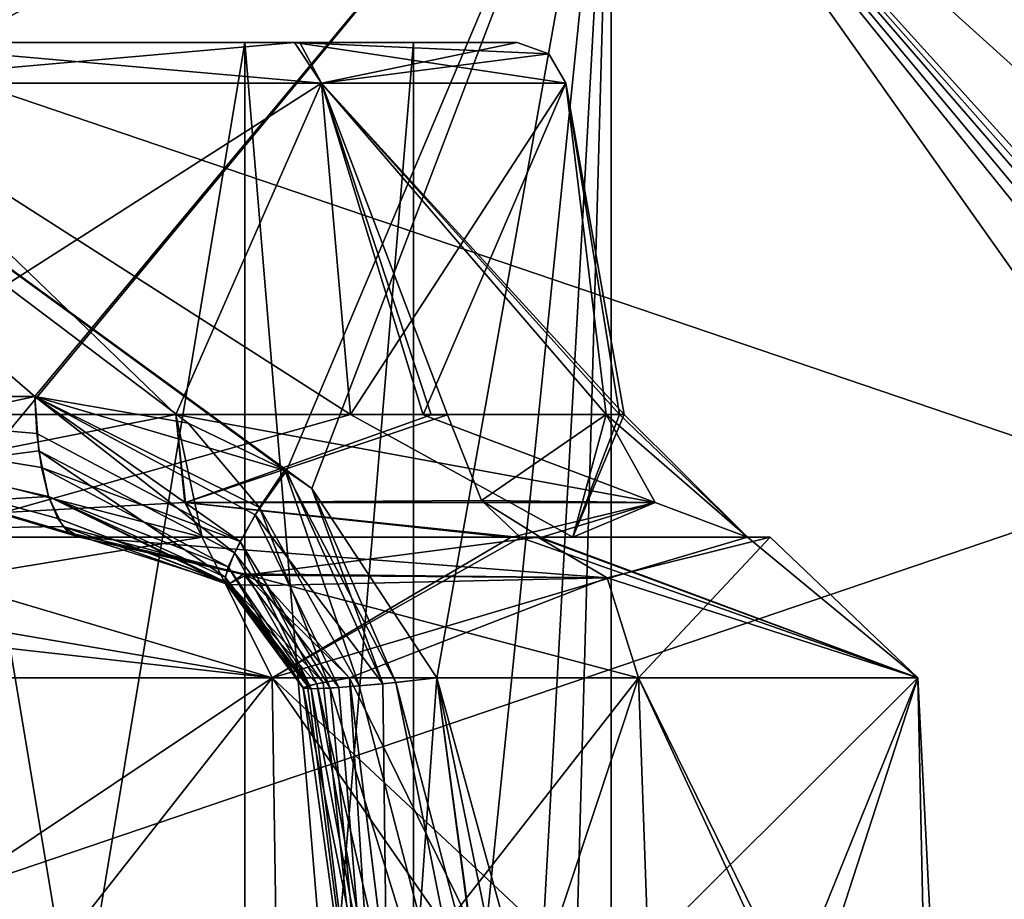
# Model space of a CAD drawing. Header units: inches. Extents: x -11.1 to 11.1, y -2.2 to 7.8.
# Tile 111 of 256: x -8.195 to -7.996, y -1.875 to -1.697. Entities that reach past the tile are written whole.
import ezdxf

# ---------------------------------------------------------------- set-up
doc = ezdxf.new("R2010")
doc.units = ezdxf.units.IN
doc.header["$LTSCALE"] = 93.866667
doc.header["$MEASUREMENT"] = 0
for name, color, linetype in [('15119', 7, 'CONTINUOUS'), ('15144', 7, 'CONTINUOUS'), ('15146', 7, 'CONTINUOUS'), ('15147', 7, 'CONTINUOUS'), ('15405', 7, 'CONTINUOUS'), ('15412', 7, 'CONTINUOUS'), ('15414', 7, 'CONTINUOUS'), ('15416', 7, 'CONTINUOUS'), ('15418', 7, 'CONTINUOUS'), ('15423', 7, 'CONTINUOUS'), ('15444', 7, 'CONTINUOUS'), ('15445', 7, 'CONTINUOUS'), ('15451', 7, 'CONTINUOUS'), ('15452', 7, 'CONTINUOUS'), ('15472', 7, 'CONTINUOUS'), ('15473', 7, 'CONTINUOUS'), ('15474', 7, 'CONTINUOUS'), ('15475', 7, 'CONTINUOUS'), ('15511', 7, 'CONTINUOUS'), ('15512', 7, 'CONTINUOUS'), ('15513', 7, 'CONTINUOUS'), ('15514', 7, 'CONTINUOUS'), ('15517', 7, 'CONTINUOUS'), ('15518', 7, 'CONTINUOUS'), ('15519', 7, 'CONTINUOUS'), ('15520', 7, 'CONTINUOUS'), ('15524', 7, 'CONTINUOUS'), ('15525', 7, 'CONTINUOUS'), ('15526', 7, 'CONTINUOUS'), ('15527', 7, 'CONTINUOUS'), ('15824', 7, 'CONTINUOUS'), ('15825', 7, 'CONTINUOUS'), ('15827', 7, 'CONTINUOUS'), ('15828', 7, 'CONTINUOUS'), ('15871', 7, 'CONTINUOUS'), ('15873', 7, 'CONTINUOUS'), ('15908', 7, 'CONTINUOUS'), ('15909', 7, 'CONTINUOUS'), ('15913', 7, 'CONTINUOUS'), ('15914', 7, 'CONTINUOUS'), ('16278', 7, 'CONTINUOUS'), ('16279', 7, 'CONTINUOUS')]:
    doc.layers.add(name, color=color, linetype=linetype)

msp = doc.modelspace()

# ---------------------------------------------------------------- linework, layer by layer
at = {"layer": '15119', "linetype": 'Continuous'}
for points in [[(-8.075, -2.08043, -4.19835), (-8.075, -1.63343, -4.17492), (-6.5761, -1.63343, -4.17492), (-8.075, -2.08043, -4.19835)], [(-7.71386, -1.98703, -4.19345), (-8.075, -2.08043, -4.19835), (-6.5761, -1.63343, -4.17492), (-7.71386, -1.98703, -4.19345)]]:
    msp.add_3dface(points, dxfattribs=at)
at = {"layer": '15144', "linetype": 'Continuous'}
for points in [[(-8.075, -2.08043, -4.19835), (-8.44506, -2.08043, -4.04506), (-8.075, -1.63343, -4.17492), (-8.075, -2.08043, -4.19835)], [(-8.075, -1.63343, -4.17492), (-8.44506, -2.08043, -4.04506), (-8.4285, -1.63343, -4.0285), (-8.075, -1.63343, -4.17492)]]:
    msp.add_3dface(points, dxfattribs=at)
at = {"layer": '15146', "linetype": 'Continuous'}
for points in [[(-8.44506, -2.08043, 4.04506), (-8.075, -2.08043, 4.19835), (-8.4285, -1.63343, 4.0285), (-8.44506, -2.08043, 4.04506)], [(-8.4285, -1.63343, 4.0285), (-8.075, -2.08043, 4.19835), (-8.075, -1.63343, 4.17492), (-8.4285, -1.63343, 4.0285)]]:
    msp.add_3dface(points, dxfattribs=at)
at = {"layer": '15147', "linetype": 'Continuous'}
for points in [[(-8.075, -1.63343, 4.17492), (-8.075, -2.08043, 4.19835), (-7.75859, -2.08043, 4.19835), (-8.075, -1.63343, 4.17492)], [(-8.075, -1.63343, 4.17492), (-7.75859, -2.08043, 4.19835), (-7.75834, -2.02631, 4.19551), (-8.075, -1.63343, 4.17492)], [(-6.5761, -1.63343, 4.17492), (-8.075, -1.63343, 4.17492), (-6.58179, -1.74957, 4.18101), (-6.5761, -1.63343, 4.17492)], [(-6.58179, -1.74957, 4.18101), (-8.075, -1.63343, 4.17492), (-6.58763, -1.87229, 4.18744), (-6.58179, -1.74957, 4.18101)], [(-6.58763, -1.87229, 4.18744), (-8.075, -1.63343, 4.17492), (-7.59444, -1.97632, 4.19289), (-6.58763, -1.87229, 4.18744)], [(-7.59444, -1.97632, 4.19289), (-8.075, -1.63343, 4.17492), (-7.68053, -1.98931, 4.19357), (-7.59444, -1.97632, 4.19289)], [(-7.68053, -1.98931, 4.19357), (-8.075, -1.63343, 4.17492), (-7.73663, -2.00755, 4.19453), (-7.68053, -1.98931, 4.19357)], [(-7.73663, -2.00755, 4.19453), (-8.075, -1.63343, 4.17492), (-7.74138, -2.0104, 4.19468), (-7.73663, -2.00755, 4.19453)], [(-7.74138, -2.0104, 4.19468), (-8.075, -1.63343, 4.17492), (-7.7459, -2.01385, 4.19486), (-7.74138, -2.0104, 4.19468)], [(-7.7459, -2.01385, 4.19486), (-8.075, -1.63343, 4.17492), (-7.75221, -2.01976, 4.19517), (-7.7459, -2.01385, 4.19486)], [(-7.75221, -2.01976, 4.19517), (-8.075, -1.63343, 4.17492), (-7.75834, -2.02631, 4.19551), (-7.75221, -2.01976, 4.19517)]]:
    msp.add_3dface(points, dxfattribs=at)
at = {"layer": '15405', "linetype": 'Continuous'}
for points in [[(-8.32349, -1.802, 3.93026), (-8.18251, -1.802, 4.01462), (-8.31676, -1.802, 3.83362), (-8.32349, -1.802, 3.93026)], [(-8.31676, -1.802, 3.83362), (-8.18251, -1.802, 4.01462), (-8.21567, -1.802, 3.92797), (-8.31676, -1.802, 3.83362)], [(-8.15773, -1.802, 3.65378), (-8.23923, -1.802, 3.65308), (-8.28768, -1.802, 3.69842), (-8.15773, -1.802, 3.65378)], [(-8.23923, -1.802, -3.65308), (-8.15773, -1.802, -3.65378), (-8.28768, -1.802, -3.69842), (-8.23923, -1.802, -3.65308)], [(-8.18251, -1.802, -4.01462), (-8.26172, -1.802, -3.97837), (-8.21567, -1.802, -3.92797), (-8.18251, -1.802, -4.01462)], [(-8.18251, -1.802, 4.01462), (-8.08987, -1.802, 3.92859), (-8.21567, -1.802, 3.92797), (-8.18251, -1.802, 4.01462)], [(-8.21567, -1.802, 3.92797), (-8.08987, -1.802, 3.92859), (-8.08279, -1.802, 3.88965), (-8.21567, -1.802, 3.92797)], [(-8.08279, -1.802, -3.88965), (-8.18251, -1.802, -4.01462), (-8.21567, -1.802, -3.92797), (-8.08279, -1.802, -3.88965)], [(-8.08987, -1.802, -3.92859), (-8.18251, -1.802, -4.01462), (-8.08279, -1.802, -3.88965), (-8.08987, -1.802, -3.92859)], [(-8.08987, -1.802, 3.92859), (-8.0429, -1.802, 3.84887), (-8.08279, -1.802, 3.88965), (-8.08987, -1.802, 3.92859)], [(-8.0429, -1.802, -3.84887), (-8.08987, -1.802, -3.92859), (-8.04749, -1.802, -3.75585), (-8.0429, -1.802, -3.84887)], [(-8.04749, -1.802, -3.75585), (-8.08987, -1.802, -3.92859), (-8.08279, -1.802, -3.88965), (-8.04749, -1.802, -3.75585)], [(-8.0429, -1.802, 3.84887), (-8.04749, -1.802, 3.75585), (-8.08279, -1.802, 3.88965), (-8.0429, -1.802, 3.84887)]]:
    msp.add_3dface(points, dxfattribs=at)
at = {"layer": '15412', "linetype": 'Continuous'}
for points in [[(-8.21696, -1.702, 3.85055), (-8.14907, -1.702, 3.85055), (-8.21701, -2.11, 3.85055), (-8.21696, -1.702, 3.85055)], [(-8.14907, -1.702, 3.85055), (-8.14901, -2.11, 3.85055), (-8.21701, -2.11, 3.85055), (-8.14907, -1.702, 3.85055)], [(-8.14907, -1.702, 3.85055), (-8.11501, -1.702, 3.79166), (-8.14901, -2.11, 3.85055), (-8.14907, -1.702, 3.85055)], [(-8.11501, -1.702, 3.79166), (-8.11501, -2.11, 3.79166), (-8.14901, -2.11, 3.85055), (-8.11501, -1.702, 3.79166)]]:
    msp.add_3dface(points, dxfattribs=at)
at = {"layer": '15414', "linetype": 'Continuous'}
for points in [[(-8.21696, -1.702, 3.73277), (-8.21701, -2.11, 3.73277), (-8.14901, -2.11, 3.73277), (-8.21696, -1.702, 3.73277)], [(-8.14907, -1.702, 3.73277), (-8.21696, -1.702, 3.73277), (-8.14901, -2.11, 3.73277), (-8.14907, -1.702, 3.73277)], [(-8.11501, -1.702, 3.79166), (-8.14907, -1.702, 3.73277), (-8.11501, -2.11, 3.79166), (-8.11501, -1.702, 3.79166)], [(-8.11501, -2.11, 3.79166), (-8.14907, -1.702, 3.73277), (-8.14901, -2.11, 3.73277), (-8.11501, -2.11, 3.79166)]]:
    msp.add_3dface(points, dxfattribs=at)
at = {"layer": '15416', "linetype": 'Continuous'}
for points in [[(-8.21696, -1.702, -3.73277), (-8.14907, -1.702, -3.73277), (-8.21701, -2.11, -3.73277), (-8.21696, -1.702, -3.73277)], [(-8.14907, -1.702, -3.73277), (-8.14901, -2.11, -3.73277), (-8.21701, -2.11, -3.73277), (-8.14907, -1.702, -3.73277)], [(-8.14907, -1.702, -3.73277), (-8.11501, -1.702, -3.79166), (-8.14901, -2.11, -3.73277), (-8.14907, -1.702, -3.73277)], [(-8.11501, -1.702, -3.79166), (-8.11501, -2.11, -3.79166), (-8.14901, -2.11, -3.73277), (-8.11501, -1.702, -3.79166)]]:
    msp.add_3dface(points, dxfattribs=at)
at = {"layer": '15418', "linetype": 'Continuous'}
for points in [[(-8.21696, -1.702, -3.85055), (-8.21701, -2.11, -3.85055), (-8.14901, -2.11, -3.85055), (-8.21696, -1.702, -3.85055)], [(-8.14907, -1.702, -3.85055), (-8.21696, -1.702, -3.85055), (-8.14901, -2.11, -3.85055), (-8.14907, -1.702, -3.85055)], [(-8.11501, -1.702, -3.79166), (-8.14907, -1.702, -3.85055), (-8.11501, -2.11, -3.79166), (-8.11501, -1.702, -3.79166)], [(-8.11501, -2.11, -3.79166), (-8.14907, -1.702, -3.85055), (-8.14901, -2.11, -3.85055), (-8.11501, -2.11, -3.79166)]]:
    msp.add_3dface(points, dxfattribs=at)
at = {"layer": '15423', "linetype": 'Continuous'}
for points in [[(-8.22805, -1.702, 3.86836), (-8.13904, -1.702, 3.86896), (-8.21696, -1.702, 3.85055), (-8.22805, -1.702, 3.86836)], [(-8.22805, -1.702, -3.71496), (-8.13904, -1.702, -3.71436), (-8.21696, -1.702, -3.73277), (-8.22805, -1.702, -3.71496)], [(-8.13798, -1.702, 3.71496), (-8.22699, -1.702, 3.71436), (-8.14907, -1.702, 3.73277), (-8.13798, -1.702, 3.71496)], [(-8.14907, -1.702, 3.73277), (-8.22699, -1.702, 3.71436), (-8.21696, -1.702, 3.73277), (-8.14907, -1.702, 3.73277)], [(-8.13798, -1.702, -3.86836), (-8.22699, -1.702, -3.86896), (-8.14907, -1.702, -3.85055), (-8.13798, -1.702, -3.86836)], [(-8.14907, -1.702, -3.85055), (-8.22699, -1.702, -3.86896), (-8.21696, -1.702, -3.85055), (-8.14907, -1.702, -3.85055)], [(-8.21696, -1.702, 3.85055), (-8.13904, -1.702, 3.86896), (-8.14907, -1.702, 3.85055), (-8.21696, -1.702, 3.85055)], [(-8.21696, -1.702, -3.73277), (-8.13904, -1.702, -3.71436), (-8.14907, -1.702, -3.73277), (-8.21696, -1.702, -3.73277)], [(-8.14907, -1.702, 3.85055), (-8.13904, -1.702, 3.86896), (-8.11501, -1.702, 3.79166), (-8.14907, -1.702, 3.85055)], [(-8.11501, -1.702, 3.79166), (-8.13798, -1.702, 3.71496), (-8.14907, -1.702, 3.73277), (-8.11501, -1.702, 3.79166)], [(-8.14907, -1.702, -3.73277), (-8.13904, -1.702, -3.71436), (-8.11501, -1.702, -3.79166), (-8.14907, -1.702, -3.73277)], [(-8.11501, -1.702, -3.79166), (-8.13798, -1.702, -3.86836), (-8.14907, -1.702, -3.85055), (-8.11501, -1.702, -3.79166)], [(-8.13904, -1.702, 3.86896), (-8.09404, -1.702, 3.79166), (-8.11501, -1.702, 3.79166), (-8.13904, -1.702, 3.86896)], [(-8.13904, -1.702, -3.71436), (-8.09404, -1.702, -3.79166), (-8.11501, -1.702, -3.79166), (-8.13904, -1.702, -3.71436)], [(-8.09404, -1.702, 3.79166), (-8.13798, -1.702, 3.71496), (-8.11501, -1.702, 3.79166), (-8.09404, -1.702, 3.79166)], [(-8.09404, -1.702, -3.79166), (-8.13798, -1.702, -3.86836), (-8.11501, -1.702, -3.79166), (-8.09404, -1.702, -3.79166)]]:
    msp.add_3dface(points, dxfattribs=at)
at = {"layer": '15444', "linetype": 'Continuous'}
for points in [[(-8.11997, -1.89502, 4.00204), (-8.06949, -1.83043, 3.95054), (-8.12791, -1.83043, 4.00479), (-8.11997, -1.89502, 4.00204)], [(-8.112, -1.95857, 3.99918), (-8.06949, -1.83043, 3.95054), (-8.11997, -1.89502, 4.00204), (-8.112, -1.95857, 3.99918)], [(-8.06492, -1.95857, 3.95546), (-8.06949, -1.83043, 3.95054), (-8.112, -1.95857, 3.99918), (-8.06492, -1.95857, 3.95546)]]:
    msp.add_3dface(points, dxfattribs=at)
at = {"layer": '15445', "linetype": 'Continuous'}
for points in [[(-8.33508, -1.95857, 3.66454), (-8.33051, -1.83043, 3.66946), (-8.14355, -1.83043, 3.6267), (-8.33508, -1.95857, 3.66454)], [(-8.24425, -1.95857, 3.61649), (-8.33508, -1.95857, 3.66454), (-8.14355, -1.83043, 3.6267), (-8.24425, -1.95857, 3.61649)], [(-8.14157, -1.95857, 3.62028), (-8.24425, -1.95857, 3.61649), (-8.14355, -1.83043, 3.6267), (-8.14157, -1.95857, 3.62028)], [(-8.01303, -1.83043, 3.76724), (-8.14157, -1.95857, 3.62028), (-8.14355, -1.83043, 3.6267), (-8.01303, -1.83043, 3.76724)], [(-8.05454, -1.95857, 3.67492), (-8.14157, -1.95857, 3.62028), (-8.01303, -1.83043, 3.76724), (-8.05454, -1.95857, 3.67492)], [(-8.06949, -1.83043, 3.95054), (-8.06492, -1.95857, 3.95546), (-8.01028, -1.95857, 3.86843), (-8.06949, -1.83043, 3.95054)], [(-8.00649, -1.95857, 3.76574), (-8.06949, -1.83043, 3.95054), (-8.01028, -1.95857, 3.86843), (-8.00649, -1.95857, 3.76574)], [(-8.06949, -1.83043, 3.95054), (-8.00649, -1.95857, 3.76574), (-8.01303, -1.83043, 3.76724), (-8.06949, -1.83043, 3.95054)], [(-8.00649, -1.95857, 3.76574), (-8.05454, -1.95857, 3.67492), (-8.01303, -1.83043, 3.76724), (-8.00649, -1.95857, 3.76574)]]:
    msp.add_3dface(points, dxfattribs=at)
at = {"layer": '15451', "linetype": 'Continuous'}
for points in [[(-8.14157, -1.95857, -3.62028), (-8.33051, -1.83043, -3.66946), (-8.24425, -1.95857, -3.61649), (-8.14157, -1.95857, -3.62028)], [(-8.33051, -1.83043, -3.66946), (-8.14157, -1.95857, -3.62028), (-8.14355, -1.83043, -3.6267), (-8.33051, -1.83043, -3.66946)], [(-8.05454, -1.95857, -3.67492), (-8.00649, -1.95857, -3.76575), (-8.14355, -1.83043, -3.6267), (-8.05454, -1.95857, -3.67492)], [(-8.14355, -1.83043, -3.6267), (-8.00649, -1.95857, -3.76575), (-8.01303, -1.83043, -3.76724), (-8.14355, -1.83043, -3.6267)], [(-8.14157, -1.95857, -3.62028), (-8.05454, -1.95857, -3.67492), (-8.14355, -1.83043, -3.6267), (-8.14157, -1.95857, -3.62028)], [(-8.06492, -1.95857, -3.95546), (-8.06949, -1.83043, -3.95054), (-8.01303, -1.83043, -3.76724), (-8.06492, -1.95857, -3.95546)], [(-8.01028, -1.95857, -3.86843), (-8.06492, -1.95857, -3.95546), (-8.01303, -1.83043, -3.76724), (-8.01028, -1.95857, -3.86843)], [(-8.00649, -1.95857, -3.76575), (-8.01028, -1.95857, -3.86843), (-8.01303, -1.83043, -3.76724), (-8.00649, -1.95857, -3.76575)]]:
    msp.add_3dface(points, dxfattribs=at)
at = {"layer": '15452', "linetype": 'Continuous'}
for points in [[(-8.06949, -1.83043, -3.95054), (-8.06492, -1.95857, -3.95546), (-8.12791, -1.83043, -4.00479), (-8.06949, -1.83043, -3.95054)], [(-8.12791, -1.83043, -4.00479), (-8.06492, -1.95857, -3.95546), (-8.11985, -1.89599, -4.002), (-8.12791, -1.83043, -4.00479)]]:
    msp.add_3dface(points, dxfattribs=at)
at = {"layer": '15472', "linetype": 'Continuous'}
for points in [[(-8.14355, -1.83043, -3.6267), (-8.31013, -1.802, -3.69141), (-8.32418, -1.81024, -3.67628), (-8.14355, -1.83043, -3.6267)], [(-8.23923, -1.802, -3.65308), (-8.31013, -1.802, -3.69141), (-8.14355, -1.83043, -3.6267), (-8.23923, -1.802, -3.65308)], [(-8.15773, -1.802, -3.65378), (-8.23923, -1.802, -3.65308), (-8.14355, -1.83043, -3.6267), (-8.15773, -1.802, -3.65378)], [(-8.15773, -1.802, -3.65378), (-8.14355, -1.83043, -3.6267), (-8.09334, -1.80205, -3.68608), (-8.15773, -1.802, -3.65378)], [(-8.14355, -1.83043, -3.6267), (-8.01303, -1.83043, -3.76724), (-8.09334, -1.80205, -3.68608), (-8.14355, -1.83043, -3.6267)], [(-8.09334, -1.80205, -3.68608), (-8.01303, -1.83043, -3.76724), (-8.08921, -1.80205, -3.68974), (-8.09334, -1.80205, -3.68608)], [(-8.08987, -1.802, -3.92859), (-8.0429, -1.802, -3.84887), (-8.07582, -1.81024, -3.94372), (-8.08987, -1.802, -3.92859)], [(-8.01303, -1.83043, -3.76724), (-8.04749, -1.802, -3.75585), (-8.08921, -1.80205, -3.68974), (-8.01303, -1.83043, -3.76724)], [(-8.0429, -1.802, -3.84887), (-8.06949, -1.83043, -3.95054), (-8.07582, -1.81024, -3.94372), (-8.0429, -1.802, -3.84887)], [(-8.06949, -1.83043, -3.95054), (-8.0429, -1.802, -3.84887), (-8.01303, -1.83043, -3.76724), (-8.06949, -1.83043, -3.95054)], [(-8.0429, -1.802, -3.84887), (-8.04749, -1.802, -3.75585), (-8.01303, -1.83043, -3.76724), (-8.0429, -1.802, -3.84887)], [(-8.33051, -1.83043, -3.66946), (-8.14355, -1.83043, -3.6267), (-8.32418, -1.81024, -3.67628), (-8.33051, -1.83043, -3.66946)]]:
    msp.add_3dface(points, dxfattribs=at)
at = {"layer": '15473', "linetype": 'Continuous'}
for points in [[(-8.18251, -1.802, -4.01462), (-8.08987, -1.802, -3.92859), (-8.07582, -1.81024, -3.94372), (-8.18251, -1.802, -4.01462)], [(-8.14931, -1.80942, -4.01073), (-8.18251, -1.802, -4.01462), (-8.07582, -1.81024, -3.94372), (-8.14931, -1.80942, -4.01073)], [(-8.06949, -1.83043, -3.95054), (-8.12791, -1.83043, -4.00479), (-8.14931, -1.80942, -4.01073), (-8.06949, -1.83043, -3.95054)], [(-8.06949, -1.83043, -3.95054), (-8.14931, -1.80942, -4.01073), (-8.07582, -1.81024, -3.94372), (-8.06949, -1.83043, -3.95054)]]:
    msp.add_3dface(points, dxfattribs=at)
at = {"layer": '15474', "linetype": 'Continuous'}
for points in [[(-8.08987, -1.802, 3.92859), (-8.18251, -1.802, 4.01462), (-8.14881, -1.80965, 4.01063), (-8.08987, -1.802, 3.92859)], [(-8.07582, -1.81024, 3.94372), (-8.08987, -1.802, 3.92859), (-8.14881, -1.80965, 4.01063), (-8.07582, -1.81024, 3.94372)], [(-8.14475, -1.81175, 4.00975), (-8.07582, -1.81024, 3.94372), (-8.14881, -1.80965, 4.01063), (-8.14475, -1.81175, 4.00975)], [(-8.12791, -1.83043, 4.00479), (-8.07582, -1.81024, 3.94372), (-8.14475, -1.81175, 4.00975), (-8.12791, -1.83043, 4.00479)], [(-8.12791, -1.83043, 4.00479), (-8.06949, -1.83043, 3.95054), (-8.07582, -1.81024, 3.94372), (-8.12791, -1.83043, 4.00479)]]:
    msp.add_3dface(points, dxfattribs=at)
at = {"layer": '15475', "linetype": 'Continuous'}
for points in [[(-8.23923, -1.802, 3.65308), (-8.15773, -1.802, 3.65378), (-8.33051, -1.83043, 3.66946), (-8.23923, -1.802, 3.65308)], [(-8.33051, -1.83043, 3.66946), (-8.15773, -1.802, 3.65378), (-8.14355, -1.83043, 3.6267), (-8.33051, -1.83043, 3.66946)], [(-8.14355, -1.83043, 3.6267), (-8.15773, -1.802, 3.65378), (-8.09539, -1.80205, 3.68435), (-8.14355, -1.83043, 3.6267)], [(-8.04749, -1.802, 3.75585), (-8.01303, -1.83043, 3.76724), (-8.14355, -1.83043, 3.6267), (-8.04749, -1.802, 3.75585)], [(-8.04749, -1.802, 3.75585), (-8.14355, -1.83043, 3.6267), (-8.09539, -1.80205, 3.68435), (-8.04749, -1.802, 3.75585)], [(-8.0429, -1.802, 3.84887), (-8.08987, -1.802, 3.92859), (-8.01303, -1.83043, 3.76724), (-8.0429, -1.802, 3.84887)], [(-8.01303, -1.83043, 3.76724), (-8.08987, -1.802, 3.92859), (-8.07582, -1.81024, 3.94372), (-8.01303, -1.83043, 3.76724)], [(-8.04749, -1.802, 3.75585), (-8.0429, -1.802, 3.84887), (-8.01303, -1.83043, 3.76724), (-8.04749, -1.802, 3.75585)], [(-8.06949, -1.83043, 3.95054), (-8.01303, -1.83043, 3.76724), (-8.07582, -1.81024, 3.94372), (-8.06949, -1.83043, 3.95054)]]:
    msp.add_3dface(points, dxfattribs=at)
at = {"layer": '15511', "linetype": 'Continuous'}
for points in [[(-8.1277, -1.77721, 3.88746), (-8.23243, -1.71026, 3.87724), (-8.23833, -1.77721, 3.88746), (-8.1277, -1.77721, 3.88746)], [(-8.1336, -1.71026, 3.87724), (-8.23243, -1.71026, 3.87724), (-8.1277, -1.77721, 3.88746), (-8.1336, -1.71026, 3.87724)], [(-8.08419, -1.71026, 3.79166), (-8.1336, -1.71026, 3.87724), (-8.07239, -1.77721, 3.79166), (-8.08419, -1.71026, 3.79166)], [(-8.07239, -1.77721, 3.79166), (-8.1336, -1.71026, 3.87724), (-8.1277, -1.77721, 3.88746), (-8.07239, -1.77721, 3.79166)]]:
    msp.add_3dface(points, dxfattribs=at)
at = {"layer": '15512', "linetype": 'Continuous'}
for points in [[(-8.25383, -1.77721, 3.70667), (-8.23243, -1.71026, 3.70607), (-8.16305, -1.77721, 3.68284), (-8.25383, -1.77721, 3.70667)], [(-8.23243, -1.71026, 3.70607), (-8.1336, -1.71026, 3.70607), (-8.16305, -1.77721, 3.68284), (-8.23243, -1.71026, 3.70607)], [(-8.16305, -1.77721, 3.68284), (-8.1336, -1.71026, 3.70607), (-8.11302, -1.7773, 3.70596), (-8.16305, -1.77721, 3.68284)], [(-8.1336, -1.71026, 3.70607), (-8.08419, -1.71026, 3.79166), (-8.11302, -1.7773, 3.70596), (-8.1336, -1.71026, 3.70607)], [(-8.08419, -1.71026, 3.79166), (-8.07605, -1.77721, 3.76343), (-8.11302, -1.7773, 3.70596), (-8.08419, -1.71026, 3.79166)], [(-8.08419, -1.71026, 3.79166), (-8.07239, -1.77721, 3.79166), (-8.07331, -1.77721, 3.77741), (-8.08419, -1.71026, 3.79166)], [(-8.07605, -1.77721, 3.76343), (-8.08419, -1.71026, 3.79166), (-8.07331, -1.77721, 3.77741), (-8.07605, -1.77721, 3.76343)]]:
    msp.add_3dface(points, dxfattribs=at)
at = {"layer": '15513', "linetype": 'Continuous'}
for points in [[(-8.16303, -1.77721, -3.68285), (-8.23243, -1.71026, -3.70607), (-8.25383, -1.77721, -3.70667), (-8.16303, -1.77721, -3.68285)], [(-8.1336, -1.71026, -3.70607), (-8.23243, -1.71026, -3.70607), (-8.16303, -1.77721, -3.68285), (-8.1336, -1.71026, -3.70607)], [(-8.11138, -1.7773, -3.70733), (-8.1336, -1.71026, -3.70607), (-8.16303, -1.77721, -3.68285), (-8.11138, -1.7773, -3.70733)], [(-8.08419, -1.71026, -3.79166), (-8.1336, -1.71026, -3.70607), (-8.07239, -1.77721, -3.79166), (-8.08419, -1.71026, -3.79166)], [(-8.07239, -1.77721, -3.79166), (-8.1336, -1.71026, -3.70607), (-8.07331, -1.77721, -3.77741), (-8.07239, -1.77721, -3.79166)], [(-8.07331, -1.77721, -3.77741), (-8.1336, -1.71026, -3.70607), (-8.07605, -1.77721, -3.76341), (-8.07331, -1.77721, -3.77741)], [(-8.07605, -1.77721, -3.76341), (-8.1336, -1.71026, -3.70607), (-8.10808, -1.7773, -3.71025), (-8.07605, -1.77721, -3.76341)], [(-8.10808, -1.7773, -3.71025), (-8.1336, -1.71026, -3.70607), (-8.11138, -1.7773, -3.70733), (-8.10808, -1.7773, -3.71025)]]:
    msp.add_3dface(points, dxfattribs=at)
at = {"layer": '15514', "linetype": 'Continuous'}
for points in [[(-8.23243, -1.71026, -3.87724), (-8.1336, -1.71026, -3.87724), (-8.23833, -1.77721, -3.88746), (-8.23243, -1.71026, -3.87724)], [(-8.23833, -1.77721, -3.88746), (-8.1336, -1.71026, -3.87724), (-8.1277, -1.77721, -3.88746), (-8.23833, -1.77721, -3.88746)], [(-8.1336, -1.71026, -3.87724), (-8.08419, -1.71026, -3.79166), (-8.1277, -1.77721, -3.88746), (-8.1336, -1.71026, -3.87724)], [(-8.08419, -1.71026, -3.79166), (-8.07239, -1.77721, -3.79166), (-8.1277, -1.77721, -3.88746), (-8.08419, -1.71026, -3.79166)]]:
    msp.add_3dface(points, dxfattribs=at)
at = {"layer": '15517', "linetype": 'Continuous'}
for points in [[(-8.13904, -1.702, 3.86896), (-8.22805, -1.702, 3.86836), (-8.23243, -1.71026, 3.87724), (-8.13904, -1.702, 3.86896)], [(-8.13904, -1.702, 3.86896), (-8.23243, -1.71026, 3.87724), (-8.1336, -1.71026, 3.87724), (-8.13904, -1.702, 3.86896)], [(-8.09404, -1.702, 3.79166), (-8.13904, -1.702, 3.86896), (-8.08761, -1.70434, 3.79166), (-8.09404, -1.702, 3.79166)], [(-8.13904, -1.702, 3.86896), (-8.1336, -1.71026, 3.87724), (-8.08419, -1.71026, 3.79166), (-8.13904, -1.702, 3.86896)], [(-8.13904, -1.702, 3.86896), (-8.08419, -1.71026, 3.79166), (-8.08761, -1.70434, 3.79166), (-8.13904, -1.702, 3.86896)]]:
    msp.add_3dface(points, dxfattribs=at)
at = {"layer": '15518', "linetype": 'Continuous'}
for points in [[(-8.22699, -1.702, 3.71436), (-8.1336, -1.71026, 3.70607), (-8.23243, -1.71026, 3.70607), (-8.22699, -1.702, 3.71436)], [(-8.22699, -1.702, 3.71436), (-8.13798, -1.702, 3.71496), (-8.1336, -1.71026, 3.70607), (-8.22699, -1.702, 3.71436)], [(-8.13798, -1.702, 3.71496), (-8.09404, -1.702, 3.79166), (-8.1336, -1.71026, 3.70607), (-8.13798, -1.702, 3.71496)], [(-8.1336, -1.71026, 3.70607), (-8.09404, -1.702, 3.79166), (-8.08761, -1.70434, 3.79166), (-8.1336, -1.71026, 3.70607)], [(-8.08419, -1.71026, 3.79166), (-8.1336, -1.71026, 3.70607), (-8.08761, -1.70434, 3.79166), (-8.08419, -1.71026, 3.79166)]]:
    msp.add_3dface(points, dxfattribs=at)
at = {"layer": '15519', "linetype": 'Continuous'}
for points in [[(-8.13904, -1.702, -3.71436), (-8.22805, -1.702, -3.71496), (-8.23243, -1.71026, -3.70607), (-8.13904, -1.702, -3.71436)], [(-8.13904, -1.702, -3.71436), (-8.23243, -1.71026, -3.70607), (-8.1336, -1.71026, -3.70607), (-8.13904, -1.702, -3.71436)], [(-8.09404, -1.702, -3.79166), (-8.13904, -1.702, -3.71436), (-8.08761, -1.70434, -3.79166), (-8.09404, -1.702, -3.79166)], [(-8.13904, -1.702, -3.71436), (-8.1336, -1.71026, -3.70607), (-8.08419, -1.71026, -3.79166), (-8.13904, -1.702, -3.71436)], [(-8.13904, -1.702, -3.71436), (-8.08419, -1.71026, -3.79166), (-8.08761, -1.70434, -3.79166), (-8.13904, -1.702, -3.71436)]]:
    msp.add_3dface(points, dxfattribs=at)
at = {"layer": '15520', "linetype": 'Continuous'}
for points in [[(-8.22699, -1.702, -3.86896), (-8.1336, -1.71026, -3.87724), (-8.23243, -1.71026, -3.87724), (-8.22699, -1.702, -3.86896)], [(-8.22699, -1.702, -3.86896), (-8.13798, -1.702, -3.86836), (-8.1336, -1.71026, -3.87724), (-8.22699, -1.702, -3.86896)], [(-8.13798, -1.702, -3.86836), (-8.09404, -1.702, -3.79166), (-8.1336, -1.71026, -3.87724), (-8.13798, -1.702, -3.86836)], [(-8.1336, -1.71026, -3.87724), (-8.09404, -1.702, -3.79166), (-8.08761, -1.70434, -3.79166), (-8.1336, -1.71026, -3.87724)], [(-8.08419, -1.71026, -3.79166), (-8.1336, -1.71026, -3.87724), (-8.08761, -1.70434, -3.79166), (-8.08419, -1.71026, -3.79166)]]:
    msp.add_3dface(points, dxfattribs=at)
at = {"layer": '15524', "linetype": 'Continuous'}
for points in [[(-8.28768, -1.802, 3.69842), (-8.25383, -1.77721, 3.70667), (-8.16305, -1.77721, 3.68284), (-8.28768, -1.802, 3.69842)], [(-8.28768, -1.802, 3.69842), (-8.16305, -1.77721, 3.68284), (-8.16121, -1.79498, 3.67275), (-8.28768, -1.802, 3.69842)], [(-8.21567, -1.802, 3.92797), (-8.1277, -1.77721, 3.88746), (-8.23833, -1.77721, 3.88746), (-8.21567, -1.802, 3.92797)], [(-8.21567, -1.802, 3.92797), (-8.08279, -1.802, 3.88965), (-8.1277, -1.77721, 3.88746), (-8.21567, -1.802, 3.92797)], [(-8.08279, -1.802, 3.88965), (-8.07239, -1.77721, 3.79166), (-8.1277, -1.77721, 3.88746), (-8.08279, -1.802, 3.88965)], [(-8.08279, -1.802, 3.88965), (-8.04749, -1.802, 3.75585), (-8.07239, -1.77721, 3.79166), (-8.08279, -1.802, 3.88965)], [(-8.04749, -1.802, 3.75585), (-8.07605, -1.77721, 3.76343), (-8.07331, -1.77721, 3.77741), (-8.04749, -1.802, 3.75585)], [(-8.07605, -1.77721, 3.76343), (-8.04749, -1.802, 3.75585), (-8.06614, -1.79498, 3.76077), (-8.07605, -1.77721, 3.76343)], [(-8.07239, -1.77721, 3.79166), (-8.04749, -1.802, 3.75585), (-8.07331, -1.77721, 3.77741), (-8.07239, -1.77721, 3.79166)], [(-8.15773, -1.802, 3.65378), (-8.28768, -1.802, 3.69842), (-8.16121, -1.79498, 3.67275), (-8.15773, -1.802, 3.65378)]]:
    msp.add_3dface(points, dxfattribs=at)
at = {"layer": '15525', "linetype": 'Continuous'}
for points in [[(-8.16305, -1.77721, 3.68284), (-8.11302, -1.7773, 3.70596), (-8.06614, -1.79498, 3.76077), (-8.16305, -1.77721, 3.68284)], [(-8.16305, -1.77721, 3.68284), (-8.06614, -1.79498, 3.76077), (-8.16121, -1.79498, 3.67275), (-8.16305, -1.77721, 3.68284)], [(-8.11302, -1.7773, 3.70596), (-8.07605, -1.77721, 3.76343), (-8.06614, -1.79498, 3.76077), (-8.11302, -1.7773, 3.70596)], [(-8.09539, -1.80205, 3.68435), (-8.15773, -1.802, 3.65378), (-8.16121, -1.79498, 3.67275), (-8.09539, -1.80205, 3.68435)], [(-8.06614, -1.79498, 3.76077), (-8.09539, -1.80205, 3.68435), (-8.16121, -1.79498, 3.67275), (-8.06614, -1.79498, 3.76077)], [(-8.04749, -1.802, 3.75585), (-8.09539, -1.80205, 3.68435), (-8.06614, -1.79498, 3.76077), (-8.04749, -1.802, 3.75585)]]:
    msp.add_3dface(points, dxfattribs=at)
at = {"layer": '15526', "linetype": 'Continuous'}
for points in [[(-8.28768, -1.802, -3.69842), (-8.15773, -1.802, -3.65378), (-8.25383, -1.77721, -3.70667), (-8.28768, -1.802, -3.69842)], [(-8.15773, -1.802, -3.65378), (-8.16303, -1.77721, -3.68285), (-8.25383, -1.77721, -3.70667), (-8.15773, -1.802, -3.65378)], [(-8.21567, -1.802, -3.92797), (-8.23833, -1.77721, -3.88746), (-8.1277, -1.77721, -3.88746), (-8.21567, -1.802, -3.92797)], [(-8.08279, -1.802, -3.88965), (-8.21567, -1.802, -3.92797), (-8.1277, -1.77721, -3.88746), (-8.08279, -1.802, -3.88965)], [(-8.16303, -1.77721, -3.68285), (-8.15773, -1.802, -3.65378), (-8.16109, -1.79498, -3.67277), (-8.16303, -1.77721, -3.68285)], [(-8.07239, -1.77721, -3.79166), (-8.08279, -1.802, -3.88965), (-8.1277, -1.77721, -3.88746), (-8.07239, -1.77721, -3.79166)], [(-8.08279, -1.802, -3.88965), (-8.07239, -1.77721, -3.79166), (-8.07331, -1.77721, -3.77741), (-8.08279, -1.802, -3.88965)], [(-8.08279, -1.802, -3.88965), (-8.07331, -1.77721, -3.77741), (-8.07605, -1.77721, -3.76341), (-8.08279, -1.802, -3.88965)], [(-8.08279, -1.802, -3.88965), (-8.07605, -1.77721, -3.76341), (-8.06614, -1.79498, -3.76078), (-8.08279, -1.802, -3.88965)], [(-8.04749, -1.802, -3.75585), (-8.08279, -1.802, -3.88965), (-8.06614, -1.79498, -3.76078), (-8.04749, -1.802, -3.75585)]]:
    msp.add_3dface(points, dxfattribs=at)
at = {"layer": '15527', "linetype": 'Continuous'}
for points in [[(-8.11138, -1.7773, -3.70733), (-8.16303, -1.77721, -3.68285), (-8.16109, -1.79498, -3.67277), (-8.11138, -1.7773, -3.70733)], [(-8.10808, -1.7773, -3.71025), (-8.11138, -1.7773, -3.70733), (-8.16109, -1.79498, -3.67277), (-8.10808, -1.7773, -3.71025)], [(-8.10808, -1.7773, -3.71025), (-8.16109, -1.79498, -3.67277), (-8.10124, -1.79457, -3.7034), (-8.10808, -1.7773, -3.71025)], [(-8.07605, -1.77721, -3.76341), (-8.10808, -1.7773, -3.71025), (-8.10124, -1.79457, -3.7034), (-8.07605, -1.77721, -3.76341)], [(-8.07605, -1.77721, -3.76341), (-8.10124, -1.79457, -3.7034), (-8.06614, -1.79498, -3.76078), (-8.07605, -1.77721, -3.76341)], [(-8.16109, -1.79498, -3.67277), (-8.09334, -1.80205, -3.68608), (-8.10124, -1.79457, -3.7034), (-8.16109, -1.79498, -3.67277)], [(-8.15773, -1.802, -3.65378), (-8.09334, -1.80205, -3.68608), (-8.16109, -1.79498, -3.67277), (-8.15773, -1.802, -3.65378)], [(-8.09334, -1.80205, -3.68608), (-8.08921, -1.80205, -3.68974), (-8.10124, -1.79457, -3.7034), (-8.09334, -1.80205, -3.68608)], [(-8.10124, -1.79457, -3.7034), (-8.08921, -1.80205, -3.68974), (-8.06614, -1.79498, -3.76078), (-8.10124, -1.79457, -3.7034)], [(-8.08921, -1.80205, -3.68974), (-8.04749, -1.802, -3.75585), (-8.06614, -1.79498, -3.76078), (-8.08921, -1.80205, -3.68974)]]:
    msp.add_3dface(points, dxfattribs=at)
at = {"layer": '15824', "linetype": 'Continuous'}
for points in [[(-8.075, -1.63343, -4.06853), (-8.075, -1.95857, -4.05149), (8.075, -1.95857, -4.05149), (-8.075, -1.63343, -4.06853)], [(8.075, -1.63343, -4.06853), (-8.075, -1.63343, -4.06853), (8.075, -1.95857, -4.05149), (8.075, -1.63343, -4.06853)]]:
    msp.add_3dface(points, dxfattribs=at)
at = {"layer": '15825', "linetype": 'Continuous'}
for points in [[(-8.14099, -1.78839, -4.05472), (-8.13551, -1.79214, -4.05543), (-8.35327, -1.63343, -3.95327), (-8.14099, -1.78839, -4.05472)], [(-8.35327, -1.63343, -3.95327), (-8.13551, -1.79214, -4.05543), (-8.075, -1.63343, -4.06853), (-8.35327, -1.63343, -3.95327)], [(-8.16051, -1.77897, -4.05131), (-8.14099, -1.78839, -4.05472), (-8.35327, -1.63343, -3.95327), (-8.16051, -1.77897, -4.05131)], [(-8.19155, -1.77357, -4.04318), (-8.16051, -1.77897, -4.05131), (-8.35327, -1.63343, -3.95327), (-8.19155, -1.77357, -4.04318)], [(-8.27743, -1.77357, -4.00388), (-8.19155, -1.77357, -4.04318), (-8.35327, -1.63343, -3.95327), (-8.27743, -1.77357, -4.00388)], [(-8.13551, -1.79214, -4.05543), (-8.11028, -1.83043, -4.05658), (-8.075, -1.63343, -4.06853), (-8.13551, -1.79214, -4.05543)], [(-8.075, -1.63343, -4.06853), (-8.11028, -1.83043, -4.05658), (-8.075, -1.95857, -4.05149), (-8.075, -1.63343, -4.06853)], [(-8.10156, -1.89599, -4.05384), (-8.09304, -1.95857, -4.05106), (-8.11028, -1.83043, -4.05658), (-8.10156, -1.89599, -4.05384)], [(-8.11028, -1.83043, -4.05658), (-8.09304, -1.95857, -4.05106), (-8.08402, -1.95857, -4.05138), (-8.11028, -1.83043, -4.05658)], [(-8.075, -1.95857, -4.05149), (-8.11028, -1.83043, -4.05658), (-8.08402, -1.95857, -4.05138), (-8.075, -1.95857, -4.05149)]]:
    msp.add_3dface(points, dxfattribs=at)
at = {"layer": '15827', "linetype": 'Continuous'}
for points in [[(-8.075, -1.63343, 4.06853), (-8.34435, -1.77357, 3.95175), (-8.35327, -1.63343, 3.95327), (-8.075, -1.63343, 4.06853)], [(-8.34435, -1.77357, 3.95175), (-8.075, -1.63343, 4.06853), (-8.19155, -1.77357, 4.04318), (-8.34435, -1.77357, 3.95175)], [(-8.19155, -1.77357, 4.04318), (-8.075, -1.63343, 4.06853), (-8.14063, -1.78862, 4.05477), (-8.19155, -1.77357, 4.04318)], [(-8.14063, -1.78862, 4.05477), (-8.075, -1.63343, 4.06853), (-8.13551, -1.79214, 4.05543), (-8.14063, -1.78862, 4.05477)], [(-8.13551, -1.79214, 4.05543), (-8.075, -1.63343, 4.06853), (-8.11028, -1.83043, 4.05658), (-8.13551, -1.79214, 4.05543)], [(-8.11028, -1.83043, 4.05658), (-8.075, -1.63343, 4.06853), (-8.10169, -1.89502, 4.05388), (-8.11028, -1.83043, 4.05658)], [(-8.10169, -1.89502, 4.05388), (-8.075, -1.63343, 4.06853), (-8.09304, -1.95857, 4.05106), (-8.10169, -1.89502, 4.05388)], [(-8.09304, -1.95857, 4.05106), (-8.075, -1.63343, 4.06853), (-8.08402, -1.95857, 4.05138), (-8.09304, -1.95857, 4.05106)], [(-8.075, -1.63343, 4.06853), (-8.075, -1.95857, 4.05149), (-8.08402, -1.95857, 4.05138), (-8.075, -1.63343, 4.06853)]]:
    msp.add_3dface(points, dxfattribs=at)
at = {"layer": '15828', "linetype": 'Continuous'}
for points in [[(-8.075, -1.63343, 4.06853), (8.075, -1.63343, 4.06853), (-8.075, -1.95857, 4.05149), (-8.075, -1.63343, 4.06853)], [(-8.075, -1.95857, 4.05149), (8.075, -1.63343, 4.06853), (8.075, -1.95857, 4.05149), (-8.075, -1.95857, 4.05149)]]:
    msp.add_3dface(points, dxfattribs=at)
at = {"layer": '15871', "linetype": 'Continuous'}
for points in [[(-8.13322, -1.83135, -4.01146), (-8.12791, -1.83043, -4.00479), (-8.11953, -1.96102, -4.03133), (-8.13322, -1.83135, -4.01146)], [(-8.12791, -1.83043, -4.00479), (-8.11985, -1.89599, -4.002), (-8.11953, -1.96102, -4.03133), (-8.12791, -1.83043, -4.00479)], [(-8.10156, -1.89599, -4.05384), (-8.11028, -1.83043, -4.05658), (-8.11856, -1.83135, -4.05453), (-8.10156, -1.89599, -4.05384)], [(-8.13728, -1.83252, -4.0279), (-8.13643, -1.83207, -4.01938), (-8.11953, -1.96102, -4.03133), (-8.13728, -1.83252, -4.0279)], [(-8.13569, -1.83268, -4.03633), (-8.13728, -1.83252, -4.0279), (-8.11953, -1.96102, -4.03133), (-8.13569, -1.83268, -4.03633)], [(-8.13643, -1.83207, -4.01938), (-8.13322, -1.83135, -4.01146), (-8.11953, -1.96102, -4.03133), (-8.13643, -1.83207, -4.01938)], [(-8.13181, -1.83252, -4.04397), (-8.13569, -1.83268, -4.03633), (-8.11953, -1.96102, -4.03133), (-8.13181, -1.83252, -4.04397)], [(-8.13181, -1.83252, -4.04397), (-8.09304, -1.95857, -4.05106), (-8.12594, -1.83207, -4.05021), (-8.13181, -1.83252, -4.04397)], [(-8.09304, -1.95857, -4.05106), (-8.13181, -1.83252, -4.04397), (-8.11953, -1.96102, -4.03133), (-8.09304, -1.95857, -4.05106)], [(-8.12594, -1.83207, -4.05021), (-8.09304, -1.95857, -4.05106), (-8.11856, -1.83135, -4.05453), (-8.12594, -1.83207, -4.05021)], [(-8.09304, -1.95857, -4.05106), (-8.10156, -1.89599, -4.05384), (-8.11856, -1.83135, -4.05453), (-8.09304, -1.95857, -4.05106)]]:
    msp.add_3dface(points, dxfattribs=at)
at = {"layer": '15873', "linetype": 'Continuous'}
for points in [[(-8.11997, -1.89502, 4.00204), (-8.12791, -1.83043, 4.00479), (-8.13454, -1.83162, 4.014), (-8.11997, -1.89502, 4.00204)], [(-8.11028, -1.83043, 4.05658), (-8.11953, -1.96102, 4.03133), (-8.12115, -1.83162, 4.05333), (-8.11028, -1.83043, 4.05658)], [(-8.11028, -1.83043, 4.05658), (-8.10169, -1.89502, 4.05388), (-8.11953, -1.96102, 4.03133), (-8.11028, -1.83043, 4.05658)], [(-8.13726, -1.83241, 4.02504), (-8.112, -1.95857, 3.99918), (-8.13454, -1.83162, 4.014), (-8.13726, -1.83241, 4.02504)], [(-8.13569, -1.83268, 4.03634), (-8.112, -1.95857, 3.99918), (-8.13726, -1.83241, 4.02504), (-8.13569, -1.83268, 4.03634)], [(-8.13005, -1.83241, 4.04624), (-8.11953, -1.96102, 4.03133), (-8.13569, -1.83268, 4.03634), (-8.13005, -1.83241, 4.04624)], [(-8.11953, -1.96102, 4.03133), (-8.112, -1.95857, 3.99918), (-8.13569, -1.83268, 4.03634), (-8.11953, -1.96102, 4.03133)], [(-8.112, -1.95857, 3.99918), (-8.11997, -1.89502, 4.00204), (-8.13454, -1.83162, 4.014), (-8.112, -1.95857, 3.99918)], [(-8.12115, -1.83162, 4.05333), (-8.11953, -1.96102, 4.03133), (-8.13005, -1.83241, 4.04624), (-8.12115, -1.83162, 4.05333)]]:
    msp.add_3dface(points, dxfattribs=at)
at = {"layer": '15908', "linetype": 'Continuous'}
for points in [[(-8.19155, -1.77357, -4.04318), (-8.27743, -1.77357, -4.00388), (-8.19115, -1.78102, -4.04189), (-8.19155, -1.77357, -4.04318)], [(-8.27743, -1.77357, -4.00388), (-8.26172, -1.802, -3.97837), (-8.18251, -1.802, -4.01462), (-8.27743, -1.77357, -4.00388)], [(-8.27743, -1.77357, -4.00388), (-8.18251, -1.802, -4.01462), (-8.18478, -1.80104, -4.02178), (-8.27743, -1.77357, -4.00388)], [(-8.19115, -1.78102, -4.04189), (-8.27743, -1.77357, -4.00388), (-8.19019, -1.7879, -4.03887), (-8.19115, -1.78102, -4.04189)], [(-8.19019, -1.7879, -4.03887), (-8.27743, -1.77357, -4.00388), (-8.18874, -1.79376, -4.0343), (-8.19019, -1.7879, -4.03887)], [(-8.18874, -1.79376, -4.0343), (-8.27743, -1.77357, -4.00388), (-8.1869, -1.79824, -4.02848), (-8.18874, -1.79376, -4.0343)], [(-8.1869, -1.79824, -4.02848), (-8.27743, -1.77357, -4.00388), (-8.18478, -1.80104, -4.02178), (-8.1869, -1.79824, -4.02848)]]:
    msp.add_3dface(points, dxfattribs=at)
at = {"layer": '15909', "linetype": 'Continuous'}
for points in [[(-8.34435, -1.77357, 3.95175), (-8.19155, -1.77357, 4.04318), (-8.32349, -1.802, 3.93026), (-8.34435, -1.77357, 3.95175)], [(-8.32349, -1.802, 3.93026), (-8.19155, -1.77357, 4.04318), (-8.19073, -1.78456, 4.04059), (-8.32349, -1.802, 3.93026)], [(-8.18874, -1.79376, 4.0343), (-8.32349, -1.802, 3.93026), (-8.19073, -1.78456, 4.04059), (-8.18874, -1.79376, 4.0343)], [(-8.18587, -1.79986, 4.02521), (-8.32349, -1.802, 3.93026), (-8.18874, -1.79376, 4.0343), (-8.18587, -1.79986, 4.02521)], [(-8.18251, -1.802, 4.01462), (-8.32349, -1.802, 3.93026), (-8.18587, -1.79986, 4.02521), (-8.18251, -1.802, 4.01462)]]:
    msp.add_3dface(points, dxfattribs=at)
at = {"layer": '15913', "linetype": 'Continuous'}
for points in [[(-8.16051, -1.77897, -4.05131), (-8.19155, -1.77357, -4.04318), (-8.14614, -1.79603, -4.05184), (-8.16051, -1.77897, -4.05131)], [(-8.19155, -1.77357, -4.04318), (-8.19115, -1.78102, -4.04189), (-8.15, -1.80286, -4.04625), (-8.19155, -1.77357, -4.04318)], [(-8.19155, -1.77357, -4.04318), (-8.15, -1.80286, -4.04625), (-8.14614, -1.79603, -4.05184), (-8.19155, -1.77357, -4.04318)], [(-8.14099, -1.78839, -4.05472), (-8.16051, -1.77897, -4.05131), (-8.14614, -1.79603, -4.05184), (-8.14099, -1.78839, -4.05472)], [(-8.19115, -1.78102, -4.04189), (-8.19019, -1.7879, -4.03887), (-8.15, -1.80286, -4.04625), (-8.19115, -1.78102, -4.04189)], [(-8.19019, -1.7879, -4.03887), (-8.18874, -1.79376, -4.0343), (-8.15243, -1.80802, -4.03849), (-8.19019, -1.7879, -4.03887)], [(-8.19019, -1.7879, -4.03887), (-8.15243, -1.80802, -4.03849), (-8.15, -1.80286, -4.04625), (-8.19019, -1.7879, -4.03887)], [(-8.12594, -1.83207, -4.05021), (-8.14099, -1.78839, -4.05472), (-8.14614, -1.79603, -4.05184), (-8.12594, -1.83207, -4.05021)], [(-8.13551, -1.79214, -4.05543), (-8.14099, -1.78839, -4.05472), (-8.11856, -1.83135, -4.05453), (-8.13551, -1.79214, -4.05543)], [(-8.14099, -1.78839, -4.05472), (-8.12594, -1.83207, -4.05021), (-8.11856, -1.83135, -4.05453), (-8.14099, -1.78839, -4.05472)], [(-8.11028, -1.83043, -4.05658), (-8.13551, -1.79214, -4.05543), (-8.11856, -1.83135, -4.05453), (-8.11028, -1.83043, -4.05658)], [(-8.18874, -1.79376, -4.0343), (-8.1869, -1.79824, -4.02848), (-8.15317, -1.81098, -4.02935), (-8.18874, -1.79376, -4.0343)], [(-8.18874, -1.79376, -4.0343), (-8.15317, -1.81098, -4.02935), (-8.15243, -1.80802, -4.03849), (-8.18874, -1.79376, -4.0343)], [(-8.15, -1.80286, -4.04625), (-8.13181, -1.83252, -4.04397), (-8.14614, -1.79603, -4.05184), (-8.15, -1.80286, -4.04625)], [(-8.13181, -1.83252, -4.04397), (-8.12594, -1.83207, -4.05021), (-8.14614, -1.79603, -4.05184), (-8.13181, -1.83252, -4.04397)], [(-8.1869, -1.79824, -4.02848), (-8.18478, -1.80104, -4.02178), (-8.15215, -1.81144, -4.01978), (-8.1869, -1.79824, -4.02848)], [(-8.1869, -1.79824, -4.02848), (-8.15215, -1.81144, -4.01978), (-8.15317, -1.81098, -4.02935), (-8.1869, -1.79824, -4.02848)], [(-8.18251, -1.802, -4.01462), (-8.14931, -1.80942, -4.01073), (-8.18478, -1.80104, -4.02178), (-8.18251, -1.802, -4.01462)], [(-8.18478, -1.80104, -4.02178), (-8.14931, -1.80942, -4.01073), (-8.15215, -1.81144, -4.01978), (-8.18478, -1.80104, -4.02178)], [(-8.15243, -1.80802, -4.03849), (-8.13569, -1.83268, -4.03633), (-8.15, -1.80286, -4.04625), (-8.15243, -1.80802, -4.03849)], [(-8.13569, -1.83268, -4.03633), (-8.13181, -1.83252, -4.04397), (-8.15, -1.80286, -4.04625), (-8.13569, -1.83268, -4.03633)], [(-8.15317, -1.81098, -4.02935), (-8.13728, -1.83252, -4.0279), (-8.15243, -1.80802, -4.03849), (-8.15317, -1.81098, -4.02935)], [(-8.13728, -1.83252, -4.0279), (-8.13569, -1.83268, -4.03633), (-8.15243, -1.80802, -4.03849), (-8.13728, -1.83252, -4.0279)], [(-8.13643, -1.83207, -4.01938), (-8.13728, -1.83252, -4.0279), (-8.15317, -1.81098, -4.02935), (-8.13643, -1.83207, -4.01938)], [(-8.15215, -1.81144, -4.01978), (-8.13643, -1.83207, -4.01938), (-8.15317, -1.81098, -4.02935), (-8.15215, -1.81144, -4.01978)], [(-8.14931, -1.80942, -4.01073), (-8.13322, -1.83135, -4.01146), (-8.15215, -1.81144, -4.01978), (-8.14931, -1.80942, -4.01073)], [(-8.12791, -1.83043, -4.00479), (-8.13322, -1.83135, -4.01146), (-8.14931, -1.80942, -4.01073), (-8.12791, -1.83043, -4.00479)], [(-8.13322, -1.83135, -4.01146), (-8.13643, -1.83207, -4.01938), (-8.15215, -1.81144, -4.01978), (-8.13322, -1.83135, -4.01146)]]:
    msp.add_3dface(points, dxfattribs=at)
at = {"layer": '15914', "linetype": 'Continuous'}
for points in [[(-8.19155, -1.77357, 4.04318), (-8.14063, -1.78862, 4.05477), (-8.14697, -1.79745, 4.05097), (-8.19155, -1.77357, 4.04318)], [(-8.19073, -1.78456, 4.04059), (-8.19155, -1.77357, 4.04318), (-8.15114, -1.80514, 4.04341), (-8.19073, -1.78456, 4.04059)], [(-8.19155, -1.77357, 4.04318), (-8.14697, -1.79745, 4.05097), (-8.15114, -1.80514, 4.04341), (-8.19155, -1.77357, 4.04318)], [(-8.18874, -1.79376, 4.0343), (-8.19073, -1.78456, 4.04059), (-8.15307, -1.81009, 4.03315), (-8.18874, -1.79376, 4.0343)], [(-8.19073, -1.78456, 4.04059), (-8.15114, -1.80514, 4.04341), (-8.15307, -1.81009, 4.03315), (-8.19073, -1.78456, 4.04059)], [(-8.14063, -1.78862, 4.05477), (-8.12115, -1.83162, 4.05333), (-8.14697, -1.79745, 4.05097), (-8.14063, -1.78862, 4.05477)], [(-8.14063, -1.78862, 4.05477), (-8.13551, -1.79214, 4.05543), (-8.12115, -1.83162, 4.05333), (-8.14063, -1.78862, 4.05477)], [(-8.13551, -1.79214, 4.05543), (-8.11028, -1.83043, 4.05658), (-8.12115, -1.83162, 4.05333), (-8.13551, -1.79214, 4.05543)], [(-8.18587, -1.79986, 4.02521), (-8.18874, -1.79376, 4.0343), (-8.15249, -1.81156, 4.0217), (-8.18587, -1.79986, 4.02521)], [(-8.18874, -1.79376, 4.0343), (-8.15307, -1.81009, 4.03315), (-8.15249, -1.81156, 4.0217), (-8.18874, -1.79376, 4.0343)], [(-8.14697, -1.79745, 4.05097), (-8.13005, -1.83241, 4.04624), (-8.15114, -1.80514, 4.04341), (-8.14697, -1.79745, 4.05097)], [(-8.12115, -1.83162, 4.05333), (-8.13005, -1.83241, 4.04624), (-8.14697, -1.79745, 4.05097), (-8.12115, -1.83162, 4.05333)], [(-8.14881, -1.80965, 4.01063), (-8.18251, -1.802, 4.01462), (-8.18587, -1.79986, 4.02521), (-8.14881, -1.80965, 4.01063)], [(-8.14881, -1.80965, 4.01063), (-8.18587, -1.79986, 4.02521), (-8.15249, -1.81156, 4.0217), (-8.14881, -1.80965, 4.01063)], [(-8.15114, -1.80514, 4.04341), (-8.13569, -1.83268, 4.03634), (-8.15307, -1.81009, 4.03315), (-8.15114, -1.80514, 4.04341)], [(-8.13005, -1.83241, 4.04624), (-8.13569, -1.83268, 4.03634), (-8.15114, -1.80514, 4.04341), (-8.13005, -1.83241, 4.04624)], [(-8.13569, -1.83268, 4.03634), (-8.13726, -1.83241, 4.02504), (-8.15307, -1.81009, 4.03315), (-8.13569, -1.83268, 4.03634)], [(-8.15307, -1.81009, 4.03315), (-8.13726, -1.83241, 4.02504), (-8.15249, -1.81156, 4.0217), (-8.15307, -1.81009, 4.03315)], [(-8.14475, -1.81175, 4.00975), (-8.14881, -1.80965, 4.01063), (-8.15249, -1.81156, 4.0217), (-8.14475, -1.81175, 4.00975)], [(-8.13726, -1.83241, 4.02504), (-8.13454, -1.83162, 4.014), (-8.15249, -1.81156, 4.0217), (-8.13726, -1.83241, 4.02504)], [(-8.13454, -1.83162, 4.014), (-8.14475, -1.81175, 4.00975), (-8.15249, -1.81156, 4.0217), (-8.13454, -1.83162, 4.014)], [(-8.13454, -1.83162, 4.014), (-8.12791, -1.83043, 4.00479), (-8.14475, -1.81175, 4.00975), (-8.13454, -1.83162, 4.014)]]:
    msp.add_3dface(points, dxfattribs=at)
at = {"layer": '16278', "color": 7, "linetype": 'Continuous'}
for points in [[(-7.62429, -1.6755, 3.91571), (-8.30571, -1.6755, 3.23429), (-7.62429, -1.907, 3.91571), (-7.62429, -1.6755, 3.91571)], [(-8.30571, -1.6755, 3.23429), (-8.30571, -1.907, 3.23429), (-7.62429, -1.907, 3.91571), (-8.30571, -1.6755, 3.23429)]]:
    msp.add_3dface(points, dxfattribs=at)
at = {"layer": '16279', "color": 7, "linetype": 'Continuous'}
for points in [[(-8.30571, -1.6755, -3.23429), (-7.62429, -1.6755, -3.91571), (-8.30571, -1.907, -3.23429), (-8.30571, -1.6755, -3.23429)], [(-7.62429, -1.6755, -3.91571), (-7.62429, -1.907, -3.91571), (-8.30571, -1.907, -3.23429), (-7.62429, -1.6755, -3.91571)]]:
    msp.add_3dface(points, dxfattribs=at)

doc.saveas('drawing.dxf')
